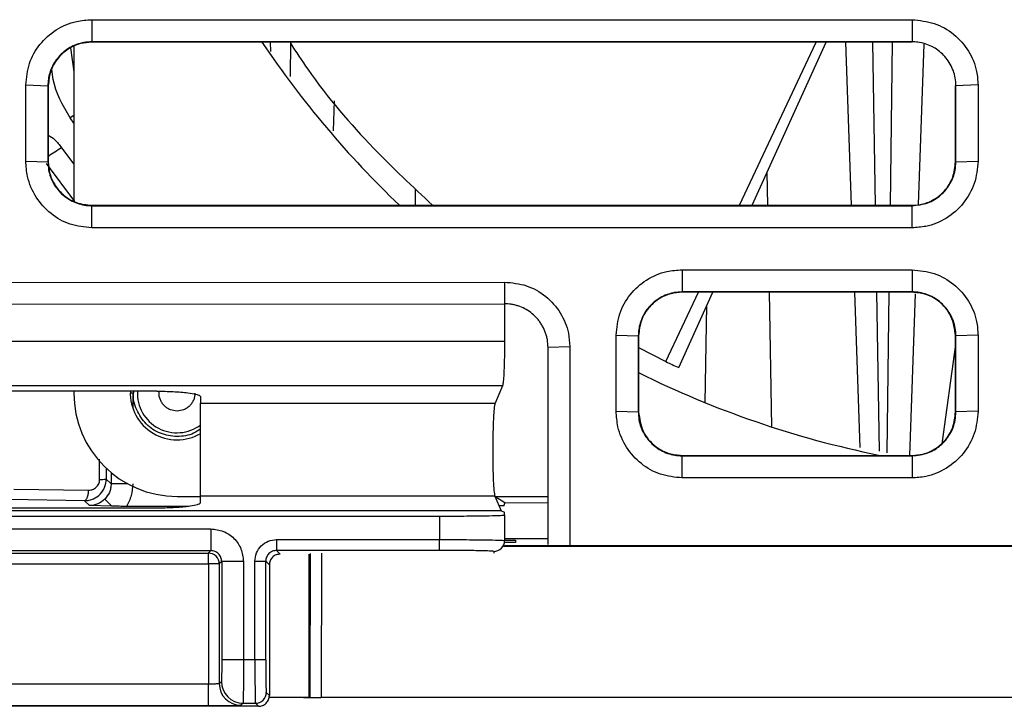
# Model space of a CAD drawing. Header units: millimetres. Extents: x -0.57 to 0.95, y -0.4 to 0.71.
# Tile 11 of 256: x 0.1012 to 0.1465, y -0.3821 to -0.3505. Entities that reach past the tile are written whole.
import ezdxf

# ---------------------------------------------------------------- set-up
doc = ezdxf.new("R2010")
doc.units = ezdxf.units.MM
doc.layers.add('FORMAT', color=7, linetype='Continuous')

msp = doc.modelspace()

# ---------------------------------------------------------------- linework, layer by layer
at = {"layer": 'FORMAT', "color": 7, "linetype": 'Continuous', "lineweight": 25}
for p, q in [((0.104469, -0.350526), (0.142225, -0.350526)), ((0.104469, -0.350526), (0.104469, -0.351542)), ((0.142225, -0.350526), (0.142225, -0.351542)), ((0.142225, -0.351542), (0.104469, -0.351542)), ((0.104469, -0.35156), (0.104469, -0.351542)), ((0.142225, -0.35156), (0.104469, -0.35156)), ((0.112688, -0.35156), (0.112699, -0.351992)), ((0.11361, -0.35156), (0.113604, -0.353137)), ((0.134277, -0.35906), (0.137811, -0.35156)), ((0.134864, -0.35906), (0.138263, -0.35156)), ((0.139166, -0.35156), (0.139428, -0.35906)), ((0.140396, -0.35156), (0.140522, -0.35906)), ((0.141315, -0.35156), (0.141213, -0.35906)), ((0.142225, -0.35156), (0.142225, -0.351542)), ((0.103491, -0.351822), (0.103644, -0.352917)), ((0.103644, -0.351758), (0.103644, -0.358858)), ((0.142768, -0.351655), (0.14251, -0.359023)), ((0.101434, -0.357025), (0.101434, -0.353525)), ((0.101434, -0.353525), (0.102451, -0.35356)), ((0.102451, -0.35356), (0.102451, -0.35706)), ((0.102469, -0.35356), (0.102451, -0.35356)), ((0.102469, -0.35356), (0.102469, -0.35706)), ((0.144225, -0.35706), (0.144225, -0.35356)), ((0.144225, -0.35356), (0.144242, -0.35356)), ((0.145259, -0.353525), (0.144242, -0.35356)), ((0.144242, -0.35706), (0.144242, -0.35356)), ((0.115627, -0.354257), (0.115579, -0.355634)), ((0.103644, -0.354932), (0.103471, -0.355039)), ((0.103644, -0.355286), (0.103471, -0.355039)), ((0.103076, -0.356418), (0.103644, -0.357174)), ((0.101434, -0.357025), (0.102451, -0.35706)), ((0.102469, -0.35706), (0.102451, -0.35706)), ((0.144242, -0.35706), (0.144225, -0.35706)), ((0.144242, -0.35706), (0.145259, -0.357025)), ((0.102371, -0.357139), (0.103676, -0.358878)), ((0.135547, -0.357552), (0.135574, -0.35906)), ((0.119364, -0.35906), (0.119377, -0.358305)), ((0.104469, -0.35906), (0.104469, -0.359077)), ((0.104469, -0.35906), (0.142225, -0.35906)), ((0.104469, -0.360094), (0.104469, -0.359077)), ((0.104469, -0.359077), (0.142225, -0.359077)), ((0.142225, -0.35906), (0.142225, -0.359077)), ((0.142225, -0.360094), (0.142225, -0.359077)), ((0.142225, -0.360094), (0.104469, -0.360094)), ((0.131641, -0.362026), (0.142225, -0.362026)), ((0.131641, -0.362026), (0.131641, -0.363042)), ((0.142225, -0.362026), (0.142225, -0.363042)), ((0.077468, -0.362619), (0.123468, -0.362589)), ((0.123468, -0.362589), (0.123469, -0.363589)), ((0.13089, -0.366249), (0.132393, -0.36306)), ((0.131482, -0.366522), (0.133052, -0.36306)), ((0.142225, -0.363042), (0.131641, -0.363042)), ((0.131641, -0.36306), (0.131641, -0.363042)), ((0.142225, -0.36306), (0.131641, -0.36306)), ((0.135643, -0.36306), (0.135751, -0.369247)), ((0.139568, -0.36306), (0.139817, -0.370194)), ((0.14059, -0.36306), (0.140714, -0.370372)), ((0.141159, -0.36306), (0.141059, -0.370441)), ((0.142367, -0.363132), (0.142108, -0.37056)), ((0.142225, -0.36306), (0.142225, -0.363042)), ((0.077469, -0.363618), (0.123469, -0.363589)), ((0.123469, -0.363589), (0.123469, -0.365304)), ((0.132705, -0.368136), (0.132784, -0.363651)), ((0.128606, -0.368525), (0.128606, -0.365025)), ((0.128606, -0.365025), (0.129623, -0.36506)), ((0.129623, -0.36506), (0.129623, -0.36856)), ((0.129641, -0.36506), (0.129623, -0.36506)), ((0.129641, -0.36506), (0.129641, -0.36856)), ((0.144225, -0.36856), (0.144225, -0.36506)), ((0.144225, -0.36506), (0.144242, -0.36506)), ((0.145259, -0.365025), (0.144242, -0.36506)), ((0.144242, -0.36856), (0.144242, -0.36506)), ((0.077469, -0.365305), (0.123469, -0.365304)), ((0.12547, -0.365588), (0.12647, -0.365552)), ((0.129641, -0.365593), (0.13089, -0.366249)), ((0.144225, -0.365457), (0.14359, -0.370027)), ((0.123373, -0.367358), (0.077564, -0.367359)), ((0.123373, -0.367358), (0.123029, -0.368162)), ((0.107469, -0.367607), (0.093469, -0.367607)), ((0.103644, -0.367607), (0.103644, -0.367695)), ((0.106359, -0.367695), (0.106244, -0.367695)), ((0.106359, -0.367695), (0.106359, -0.368345)), ((0.109469, -0.367853), (0.109469, -0.368162)), ((0.109469, -0.368162), (0.123029, -0.368162)), ((0.128606, -0.368525), (0.129623, -0.36856)), ((0.129641, -0.36856), (0.129623, -0.36856)), ((0.144225, -0.36856), (0.144242, -0.36856)), ((0.145259, -0.368525), (0.144242, -0.36856)), ((0.131641, -0.37056), (0.131641, -0.370577)), ((0.131641, -0.37056), (0.142225, -0.37056)), ((0.131641, -0.371594), (0.131641, -0.370577)), ((0.131641, -0.370577), (0.142225, -0.370577)), ((0.142225, -0.370577), (0.142225, -0.37056)), ((0.142225, -0.370577), (0.142225, -0.371594)), ((0.104831, -0.371666), (0.104829, -0.370729)), ((0.105139, -0.371139), (0.105139, -0.371648)), ((0.10536, -0.37135), (0.10536, -0.371869)), ((0.105139, -0.371648), (0.10536, -0.371869)), ((0.106126, -0.371869), (0.10536, -0.371869)), ((0.142225, -0.371594), (0.131641, -0.371594)), ((0.100889, -0.372106), (0.104327, -0.372159)), ((0.108394, -0.372445), (0.109469, -0.372445)), ((0.123021, -0.37243), (0.109469, -0.37243)), ((0.109469, -0.372739), (0.109469, -0.37243)), ((0.123021, -0.37243), (0.123312, -0.373113)), ((0.123028, -0.372445), (0.125474, -0.372445)), ((0.123036, -0.372445), (0.12348, -0.372726)), ((0.104133, -0.372641), (0.100679, -0.372588)), ((0.104361, -0.372869), (0.104133, -0.372641)), ((0.105388, -0.372897), (0.104361, -0.372869)), ((0.105388, -0.372897), (0.105068, -0.372576)), ((0.108944, -0.372903), (0.106072, -0.372903)), ((0.12348, -0.372726), (0.123443, -0.372869)), ((0.12348, -0.372726), (0.125474, -0.372738)), ((0.123312, -0.373113), (0.077626, -0.373114)), ((0.080469, -0.373351), (0.120469, -0.37335)), ((0.107469, -0.372985), (0.093469, -0.372985)), ((0.120469, -0.37335), (0.120469, -0.37443)), ((0.123312, -0.373113), (0.123469, -0.373166)), ((0.123469, -0.373298), (0.123469, -0.373166)), ((0.123469, -0.373298), (0.123469, -0.374473)), ((0.090986, -0.373939), (0.109952, -0.373939)), ((0.109952, -0.373939), (0.109952, -0.374939)), ((0.112977, -0.37443), (0.120469, -0.37443)), ((0.112977, -0.37443), (0.112977, -0.37493)), ((0.120469, -0.37493), (0.120469, -0.37443)), ((0.156731, -0.37475), (0.123432, -0.37475)), ((0.123469, -0.374383), (0.125476, -0.374383)), ((0.123469, -0.374453), (0.123969, -0.374453)), ((0.123469, -0.374605), (0.123469, -0.374473)), ((0.123469, -0.374554), (0.123968, -0.374554)), ((0.123469, -0.374698), (0.194591, -0.374698)), ((0.123969, -0.374453), (0.123968, -0.374558)), ((0.090986, -0.374939), (0.109952, -0.374939)), ((0.0911, -0.375053), (0.109838, -0.375052)), ((0.109838, -0.375052), (0.109952, -0.374939)), ((0.120469, -0.37493), (0.112977, -0.37493)), ((0.112977, -0.37493), (0.113143, -0.375096)), ((0.114476, -0.381695), (0.114476, -0.375105)), ((0.114529, -0.381693), (0.114545, -0.37507)), ((0.115045, -0.375062), (0.115029, -0.381695)), ((0.122969, -0.374973), (0.122969, -0.375061)), ((0.0911, -0.375553), (0.109838, -0.375552)), ((0.110338, -0.375552), (0.109838, -0.375552)), ((0.109838, -0.375552), (0.109838, -0.381078)), ((0.110452, -0.375438), (0.110338, -0.375552)), ((0.110338, -0.375552), (0.110338, -0.381053)), ((0.110452, -0.375438), (0.110452, -0.379956)), ((0.111452, -0.375438), (0.110452, -0.375438)), ((0.111452, -0.375438), (0.111452, -0.379956)), ((0.111978, -0.379956), (0.111978, -0.37543)), ((0.111978, -0.37543), (0.112478, -0.37543)), ((0.112478, -0.379956), (0.112478, -0.37543)), ((0.112478, -0.37543), (0.112644, -0.375596)), ((0.112644, -0.375596), (0.112644, -0.381596)), ((0.111452, -0.379956), (0.110452, -0.379956)), ((0.111978, -0.379956), (0.111452, -0.379956)), ((0.112478, -0.379956), (0.111978, -0.379956)), ((0.109838, -0.381078), (0.0911, -0.381079)), ((0.109838, -0.382078), (0.109838, -0.381078)), ((0.110338, -0.381053), (0.110435, -0.380956)), ((0.112503, -0.381456), (0.112644, -0.381596)), ((0.111435, -0.381956), (0.111338, -0.382052)), ((0.111435, -0.381956), (0.112003, -0.381956)), ((0.112144, -0.382096), (0.112003, -0.381956)), ((0.114476, -0.381695), (0.112624, -0.381695)), ((0.114222, -0.381695), (0.114854, -0.381695)), ((0.114476, -0.381695), (0.114529, -0.381693)), ((0.156974, -0.381695), (0.115029, -0.381695)), ((0.118969, -0.381702), (0.118969, -0.381695)), ((0.135969, -0.381695), (0.135969, -0.381702)), ((0.145969, -0.381702), (0.145969, -0.381695)), ((0.112144, -0.382096), (0.088794, -0.382096)), ((0.109838, -0.382078), (0.0911, -0.382079))]:
    msp.add_line(p, q, dxfattribs=at)
at = {"layer": 'FORMAT', "color": 7, "linetype": 'Continuous', "lineweight": 25, "flags": 128}
msp.add_lwpolyline([(0.12647, -0.365552), (0.126472, -0.368381), (0.126473, -0.371209), (0.126475, -0.373436), (0.126476, -0.374698)], dxfattribs=at)
at = {"layer": 'FORMAT', "color": 7, "linetype": 'Continuous', "lineweight": 25}
for centre, radius, start, end in [((0.149644, -0.326445), 0.045, 213.924529, 226.449474), ((0.149644, -0.326445), 0.0440000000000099, 244.772568, 245.622017), ((0.149644, -0.326445), 0.0450000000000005, 243.607781, 258.509325), ((0.108394, -0.367695), 0.0047500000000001, 180, 270), ((0.108394, -0.367695), 0.0021500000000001, 177.649778, 300.570255), ((0.108394, -0.367695), 0.0018241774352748, 177.229465, 306.681307), ((0.104879, -0.369789), 0.0018778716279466, 268.517231, 277.956746), ((0.122969, -0.374473), 0.0004999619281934, 269.996914, 359.996913), ((0.109838, -0.375553), 0.000500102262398, 0.021714, 89.98084), ((0.111338, -0.381052), 0.0010002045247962, 180.021714, 269.98084), ((0.111435, -0.380955), 0.0010002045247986, 180.021714, 269.98084), ((0.112003, -0.381456), 0.0005001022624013, 270.021714, 359.98084)]:
    msp.add_arc(centre, radius, start, end, dxfattribs=at)
for points, knots in [([(0.1014338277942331, -0.3535249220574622), (0.1014668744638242, -0.3531915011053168), (0.101533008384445, -0.3525242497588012), (0.1020456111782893, -0.3516318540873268), (0.1028030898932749, -0.3509517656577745), (0.1036593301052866, -0.3505804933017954), (0.1042332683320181, -0.3505415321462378), (0.1044686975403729, -0.3505255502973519)], [0, 0, 0, 0, 0.211118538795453, 0.4224963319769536, 0.6357768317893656, 0.8505958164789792, 1, 1, 1, 1]), ([(0.1422245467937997, -0.3505255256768), (0.1425700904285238, -0.3505593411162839), (0.1432607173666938, -0.3506269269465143), (0.1441773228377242, -0.351155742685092), (0.1448610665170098, -0.3519304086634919), (0.1452114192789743, -0.3527700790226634), (0.1452461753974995, -0.3533162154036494), (0.1452594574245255, -0.3535249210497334)], [0, 0, 0, 0, 0.2186355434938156, 0.4369798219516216, 0.6530277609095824, 0.8674047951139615, 1, 1, 1, 1]), ([(0.104468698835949, -0.3515423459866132), (0.1043484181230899, -0.3515483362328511), (0.1041681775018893, -0.3515573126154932), (0.103772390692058, -0.3516494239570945), (0.1032990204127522, -0.3518685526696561), (0.1028053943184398, -0.3523508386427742), (0.102558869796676, -0.3528523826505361), (0.1024639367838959, -0.3532648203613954), (0.1024554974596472, -0.3534607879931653), (0.1024512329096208, -0.3535598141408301)], [0, 0, 0, 0, 0.1140087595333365, 0.1708421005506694, 0.385165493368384, 0.5994874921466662, 0.8138748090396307, 0.9059474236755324, 0.9999999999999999, 0.9999999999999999, 0.9999999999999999, 0.9999999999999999]), ([(0.1044687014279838, -0.3515598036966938), (0.1043003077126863, -0.351572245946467), (0.1039437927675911, -0.3515985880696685), (0.1034206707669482, -0.3518241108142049), (0.1029248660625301, -0.3522310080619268), (0.1025450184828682, -0.3528330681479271), (0.1024938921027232, -0.3533199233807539), (0.1024687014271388, -0.3535598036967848)], [0, 0, 0, 0, 0.1610936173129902, 0.3410595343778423, 0.5352071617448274, 0.7709901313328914, 1, 1, 1, 1]), ([(0.1136100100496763, -0.3516019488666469), (0.1138737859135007, -0.3520057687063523), (0.1150225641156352, -0.3537644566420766), (0.1172351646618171, -0.3563209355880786), (0.1192440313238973, -0.3582045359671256), (0.1201561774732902, -0.3590598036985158)], [0, 0, 0, 0, 0.1399461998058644, 0.6094839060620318, 1, 1, 1, 1]), ([(0.144242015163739, -0.3535598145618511), (0.1442356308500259, -0.3534402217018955), (0.144217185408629, -0.3530946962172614), (0.1440512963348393, -0.3526548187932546), (0.1437342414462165, -0.3521882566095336), (0.1434310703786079, -0.3519222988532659), (0.1429886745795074, -0.3516752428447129), (0.1426268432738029, -0.3515583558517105), (0.1423128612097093, -0.3515458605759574), (0.1422245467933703, -0.3515423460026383)], [0, 0, 0, 0, 0.1136490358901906, 0.3283526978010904, 0.4345196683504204, 0.6489194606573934, 0.7017978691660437, 0.9161240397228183, 1, 1, 1, 1]), ([(0.1034705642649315, -0.3550389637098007), (0.1031438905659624, -0.3544713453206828), (0.102735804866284, -0.3537622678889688), (0.1026463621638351, -0.3529626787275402), (0.1026285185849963, -0.3528031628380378)], [0, 0, 0, 0, 0.8005026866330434, 1, 1, 1, 1]), ([(0.1452594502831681, -0.3535249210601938), (0.1452595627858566, -0.3540003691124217), (0.1452597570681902, -0.3548214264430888), (0.1452595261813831, -0.3559880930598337), (0.1452594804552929, -0.3566793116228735), (0.1452594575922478, -0.3570249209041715)], [0, 0, 0, 0, 0.4075269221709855, 0.7037634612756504, 0.9999999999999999, 0.9999999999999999, 0.9999999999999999, 0.9999999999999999]), ([(0.1024687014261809, -0.355827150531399), (0.1025689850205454, -0.355892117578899), (0.1028096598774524, -0.356048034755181), (0.1029777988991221, -0.3562816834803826), (0.1030758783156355, -0.3564179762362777)], [0, 0, 0, 0, 0.4166766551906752, 1, 1, 1, 1]), ([(0.1030758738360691, -0.3564179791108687), (0.1029741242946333, -0.3564832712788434), (0.1027626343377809, -0.3566189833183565), (0.1025448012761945, -0.3567587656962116), (0.1024760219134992, -0.356802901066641), (0.1024687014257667, -0.3568075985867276)], [0, 0, 0, 0, 0.4531035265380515, 0.9417914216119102, 1, 1, 1, 1]), ([(0.1044687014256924, -0.3600941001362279), (0.104131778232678, -0.3600608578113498), (0.1034575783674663, -0.3599943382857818), (0.1025556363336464, -0.3594772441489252), (0.101867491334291, -0.3587127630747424), (0.1014901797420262, -0.3578464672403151), (0.1014502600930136, -0.3572645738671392), (0.1014338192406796, -0.3570249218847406)], [0, 0, 0, 0, 0.2107559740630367, 0.4217330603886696, 0.6347360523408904, 0.8495665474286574, 1, 1, 1, 1]), ([(0.1024512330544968, -0.3570598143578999), (0.102457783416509, -0.3571811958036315), (0.1024765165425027, -0.3575283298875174), (0.1026838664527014, -0.3580777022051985), (0.1031190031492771, -0.3586115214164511), (0.1037086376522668, -0.3589698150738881), (0.1041875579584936, -0.3590735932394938), (0.1044409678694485, -0.359076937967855), (0.1044687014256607, -0.3590773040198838)], [0, 0, 0, 0, 0.115400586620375, 0.3300296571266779, 0.5446384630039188, 0.7591448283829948, 0.9736404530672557, 1, 1, 1, 1]), ([(0.1024687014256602, -0.357059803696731), (0.1024811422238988, -0.3572281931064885), (0.1025074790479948, -0.35758466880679), (0.102732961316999, -0.3581077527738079), (0.1031398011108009, -0.358603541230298), (0.1037418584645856, -0.3589834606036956), (0.1042288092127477, -0.3590346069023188), (0.1044687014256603, -0.359059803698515)], [0, 0, 0, 0, 0.1611889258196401, 0.3412324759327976, 0.5354033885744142, 0.7711203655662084, 1, 1, 1, 1]), ([(0.1452594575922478, -0.3570249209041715), (0.1452251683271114, -0.3573742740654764), (0.1451566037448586, -0.3580728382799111), (0.1446213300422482, -0.3590002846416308), (0.1438368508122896, -0.3596921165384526), (0.1429872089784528, -0.3600459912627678), (0.1424351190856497, -0.3600808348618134), (0.1422245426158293, -0.3600941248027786)], [0, 0, 0, 0, 0.2186635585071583, 0.4372381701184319, 0.6534750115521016, 0.8678294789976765, 1, 1, 1, 1]), ([(0.1422245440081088, -0.3590773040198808), (0.1424720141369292, -0.3590508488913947), (0.1429465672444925, -0.3590001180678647), (0.143558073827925, -0.3586224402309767), (0.1439984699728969, -0.3580972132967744), (0.144214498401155, -0.3575425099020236), (0.1442346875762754, -0.3571883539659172), (0.144242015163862, -0.3570598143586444)], [0, 0, 0, 0, 0.2339410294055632, 0.4486094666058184, 0.6631726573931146, 0.877749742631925, 1, 1, 1, 1]), ([(0.1422245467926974, -0.3590598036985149), (0.1423929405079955, -0.3590473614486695), (0.1427494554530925, -0.3590210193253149), (0.1432725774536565, -0.3587954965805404), (0.1437683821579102, -0.3583885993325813), (0.144148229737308, -0.3577865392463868), (0.1441993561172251, -0.3572996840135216), (0.144224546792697, -0.3570598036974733)], [0, 0, 0, 0, 0.1610936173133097, 0.3410595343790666, 0.5352071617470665, 0.770990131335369, 1, 1, 1, 1]), ([(0.1286056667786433, -0.3650249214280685), (0.1286387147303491, -0.3646915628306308), (0.1287048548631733, -0.3640243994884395), (0.1292172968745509, -0.3631319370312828), (0.1299747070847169, -0.3624518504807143), (0.1308310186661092, -0.3620805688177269), (0.1314049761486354, -0.3620415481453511), (0.1316405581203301, -0.3620255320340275)], [0, 0, 0, 0, 0.2110798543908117, 0.4224422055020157, 0.6357658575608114, 0.8504993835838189, 1, 1, 1, 1]), ([(0.1422245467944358, -0.3620255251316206), (0.1425700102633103, -0.3620593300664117), (0.1432604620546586, -0.3621268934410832), (0.1441769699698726, -0.3626556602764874), (0.1448610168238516, -0.3634301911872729), (0.1452114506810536, -0.3642700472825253), (0.145246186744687, -0.3648162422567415), (0.1452594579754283, -0.3650249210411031)], [0, 0, 0, 0, 0.2185848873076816, 0.4368691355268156, 0.6529873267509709, 0.8674206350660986, 1, 1, 1, 1]), ([(0.123468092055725, -0.3625894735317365), (0.1238095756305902, -0.3626226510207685), (0.1244922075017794, -0.3626889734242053), (0.1253982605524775, -0.3632112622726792), (0.126075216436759, -0.3639762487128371), (0.1264219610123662, -0.3648061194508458), (0.1264566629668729, -0.3653459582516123), (0.1264699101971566, -0.3655520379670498)], [0, 0, 0, 0, 0.218583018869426, 0.4369514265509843, 0.6529786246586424, 0.8675269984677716, 1, 1, 1, 1]), ([(0.1316405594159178, -0.3630423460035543), (0.1315202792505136, -0.3630483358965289), (0.1313400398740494, -0.3630573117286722), (0.1309442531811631, -0.3631494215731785), (0.1304708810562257, -0.3633685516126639), (0.1299772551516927, -0.3638508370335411), (0.1297307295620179, -0.3643523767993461), (0.1296357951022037, -0.3647648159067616), (0.1296273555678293, -0.3649607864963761), (0.1296230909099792, -0.3650598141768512)], [0, 0, 0, 0, 0.1140081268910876, 0.1708407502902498, 0.3851647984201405, 0.5994875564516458, 0.813872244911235, 0.9059460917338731, 1, 1, 1, 1]), ([(0.1316405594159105, -0.3630598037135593), (0.1314721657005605, -0.3630722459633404), (0.1311156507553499, -0.363098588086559), (0.1305925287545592, -0.3633241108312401), (0.1300967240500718, -0.3637310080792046), (0.1297168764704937, -0.3643330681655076), (0.1296657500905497, -0.3648199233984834), (0.1296405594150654, -0.3650598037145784)], [0, 0, 0, 0, 0.1610936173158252, 0.3410595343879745, 0.5352071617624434, 0.7709901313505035, 0.9999999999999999, 0.9999999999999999, 0.9999999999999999, 0.9999999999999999]), ([(0.144242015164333, -0.3650598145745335), (0.144235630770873, -0.3649402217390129), (0.1442171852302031, -0.3645946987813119), (0.1440512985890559, -0.3641548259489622), (0.143734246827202, -0.3636882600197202), (0.1434310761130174, -0.3634223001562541), (0.142988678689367, -0.363175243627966), (0.1426268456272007, -0.3630583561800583), (0.142312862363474, -0.363045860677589), (0.1422245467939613, -0.3630423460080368)], [0, 0, 0, 0, 0.113649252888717, 0.3283509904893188, 0.4345160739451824, 0.6489175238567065, 0.70179668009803, 0.9161229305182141, 1, 1, 1, 1]), ([(0.1442245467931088, -0.3650598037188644), (0.1441830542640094, -0.3647522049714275), (0.1440994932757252, -0.3641327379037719), (0.1435168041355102, -0.3634679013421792), (0.142853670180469, -0.3631154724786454), (0.1424254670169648, -0.363077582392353), (0.1422245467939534, -0.3630598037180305)], [0, 0, 0, 0, 0.2930965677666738, 0.5902614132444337, 0.8077436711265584, 1, 1, 1, 1]), ([(0.1254699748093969, -0.3655875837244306), (0.1254642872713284, -0.3654687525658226), (0.1254571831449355, -0.3653203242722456), (0.1254150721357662, -0.3651171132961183), (0.125376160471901, -0.3649742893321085), (0.1253141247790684, -0.364807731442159), (0.1252376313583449, -0.3646472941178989), (0.125147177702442, -0.3644942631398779), (0.1250434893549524, -0.3643498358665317), (0.1248937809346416, -0.3641761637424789), (0.1246840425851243, -0.3639877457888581), (0.1244024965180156, -0.3638090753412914), (0.1241464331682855, -0.3637008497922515), (0.1239334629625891, -0.3636411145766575), (0.123725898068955, -0.3635994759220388), (0.1235696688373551, -0.3635930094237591), (0.1234686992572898, -0.3635888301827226)], [0, 0, 0, 0, 0.1134472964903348, 0.141703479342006, 0.1982576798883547, 0.2548118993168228, 0.3113661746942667, 0.3679204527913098, 0.4244747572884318, 0.4810290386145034, 0.5867668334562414, 0.6924904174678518, 0.7982139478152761, 0.8509383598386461, 0.9036627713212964, 0.9999999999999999, 0.9999999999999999, 0.9999999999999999, 0.9999999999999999]), ([(0.1452594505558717, -0.3650249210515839), (0.1452595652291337, -0.3655003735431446), (0.1452597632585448, -0.3663214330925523), (0.1452595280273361, -0.3674880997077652), (0.1452594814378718, -0.3681793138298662), (0.1452594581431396, -0.3685249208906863)], [0, 0, 0, 0, 0.4075307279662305, 0.7037653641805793, 0.9999999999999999, 0.9999999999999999, 0.9999999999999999, 0.9999999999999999]), ([(0.1234687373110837, -0.3653036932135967), (0.1234674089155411, -0.365545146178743), (0.1234646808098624, -0.3660410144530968), (0.1234439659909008, -0.3666725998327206), (0.1234186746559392, -0.3670675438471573), (0.123394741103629, -0.3672828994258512), (0.1233802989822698, -0.3673329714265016), (0.1233730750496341, -0.3673580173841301)], [0, 0, 0, 0, 0.2431263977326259, 0.4993049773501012, 0.7180797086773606, 0.8589837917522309, 1, 1, 1, 1]), ([(0.1254757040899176, -0.3746628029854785), (0.1254756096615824, -0.3745130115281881), (0.1254752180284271, -0.3738917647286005), (0.1254742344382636, -0.3723276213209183), (0.1254724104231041, -0.369452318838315), (0.1254708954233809, -0.367048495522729), (0.1254699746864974, -0.36558757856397)], [0, 0, 0, 0, 0.0495165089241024, 0.2053653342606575, 0.5170629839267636, 1, 1, 1, 1]), ([(0.1083936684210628, -0.3696952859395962), (0.1081323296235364, -0.3696652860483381), (0.1076096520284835, -0.3696052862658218), (0.106937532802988, -0.3691418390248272), (0.1065169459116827, -0.3684843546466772), (0.1063429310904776, -0.3679205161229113), (0.1064048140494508, -0.3676364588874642), (0.1064112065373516, -0.3676071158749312)], [0, 0, 0, 0, 0.243001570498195, 0.486003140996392, 0.7290047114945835, 0.9720062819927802, 0.9999999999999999, 0.9999999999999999, 0.9999999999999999, 0.9999999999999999]), ([(0.107468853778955, -0.3676070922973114), (0.1077237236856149, -0.3676104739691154), (0.1081146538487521, -0.3676156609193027), (0.1085806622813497, -0.3676465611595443), (0.1089616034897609, -0.3676846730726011), (0.1092575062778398, -0.367736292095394), (0.1094400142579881, -0.3677969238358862), (0.1094592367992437, -0.3678340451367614), (0.1094688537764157, -0.3678526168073)], [0, 0, 0, 0, 0.2416140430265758, 0.3705977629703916, 0.4999181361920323, 0.7099877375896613, 0.8549077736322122, 1, 1, 1, 1]), ([(0.1083936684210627, -0.368520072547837), (0.1082899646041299, -0.3685089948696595), (0.1081297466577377, -0.3684918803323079), (0.107937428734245, -0.3683891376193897), (0.1078065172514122, -0.3682825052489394), (0.1076986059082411, -0.368151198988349), (0.1076026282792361, -0.3679595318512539), (0.1075489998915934, -0.3677675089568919), (0.1075786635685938, -0.3676382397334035), (0.1075851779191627, -0.3676098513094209)], [0, 0, 0, 0, 0.2243276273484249, 0.3465765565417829, 0.4684366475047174, 0.5906854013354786, 0.7125453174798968, 0.9368729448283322, 1, 1, 1, 1]), ([(0.1092184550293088, -0.3676952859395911), (0.1092073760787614, -0.3677990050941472), (0.1091902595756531, -0.3679592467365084), (0.1090875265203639, -0.3681514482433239), (0.1089808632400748, -0.3682827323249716), (0.1088496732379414, -0.3683892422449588), (0.1086574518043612, -0.368491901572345), (0.1084973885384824, -0.3685089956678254), (0.1083936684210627, -0.368520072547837)], [0, 0, 0, 0, 0.2394429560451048, 0.369929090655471, 0.5000001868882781, 0.6304861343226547, 0.7605570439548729, 1, 1, 1, 1]), ([(0.1230285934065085, -0.3681617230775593), (0.1230139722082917, -0.3682279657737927), (0.1229879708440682, -0.3683457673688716), (0.1229604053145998, -0.3687665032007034), (0.1229434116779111, -0.3691739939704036), (0.1229297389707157, -0.3696899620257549), (0.1229232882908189, -0.3703584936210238), (0.1229304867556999, -0.3711159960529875), (0.122949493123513, -0.3717339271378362), (0.1229799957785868, -0.3722390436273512), (0.1230063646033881, -0.3723618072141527), (0.1230209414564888, -0.3724296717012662)], [0, 0, 0, 0, 0.1359870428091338, 0.2418302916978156, 0.3123423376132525, 0.3829247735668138, 0.5158978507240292, 0.6308213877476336, 0.7506425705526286, 0.8621536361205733, 1, 1, 1, 1]), ([(0.1316405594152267, -0.3715941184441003), (0.1313037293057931, -0.3715608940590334), (0.1306296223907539, -0.371494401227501), (0.1297276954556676, -0.370977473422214), (0.1290395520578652, -0.3702130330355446), (0.1286620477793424, -0.3693467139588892), (0.1286221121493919, -0.3687647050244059), (0.128605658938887, -0.3685249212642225)], [0, 0, 0, 0, 0.2106976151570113, 0.421674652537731, 0.6346694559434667, 0.8494862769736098, 1, 1, 1, 1]), ([(0.1296230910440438, -0.3685598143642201), (0.1296296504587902, -0.3686812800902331), (0.1296484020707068, -0.3690285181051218), (0.1298558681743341, -0.3695779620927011), (0.1302911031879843, -0.3701117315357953), (0.1308807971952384, -0.3704699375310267), (0.1313596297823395, -0.3705736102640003), (0.1316129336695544, -0.3705769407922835), (0.1316405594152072, -0.3705773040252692)], [0, 0, 0, 0, 0.115480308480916, 0.3301273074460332, 0.5447379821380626, 0.75924553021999, 0.9737429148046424, 1, 1, 1, 1]), ([(0.1296405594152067, -0.368559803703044), (0.1296820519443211, -0.3688674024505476), (0.129765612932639, -0.3694868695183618), (0.1303483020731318, -0.3701517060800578), (0.1310114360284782, -0.3705041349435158), (0.1314396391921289, -0.3705420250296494), (0.1316405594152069, -0.3705598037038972)], [0, 0, 0, 0, 0.2930965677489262, 0.5902614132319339, 0.8077436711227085, 0.9999999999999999, 0.9999999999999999, 0.9999999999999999, 0.9999999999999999]), ([(0.1452594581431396, -0.3685249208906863), (0.1452251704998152, -0.3688743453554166), (0.1451566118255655, -0.3695730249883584), (0.1446211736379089, -0.3705004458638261), (0.143836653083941, -0.3711922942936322), (0.1429870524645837, -0.3715460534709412), (0.1424350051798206, -0.3715808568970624), (0.1422245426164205, -0.3715941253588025)], [0, 0, 0, 0, 0.2187041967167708, 0.437302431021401, 0.6535031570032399, 0.8679015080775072, 1, 1, 1, 1]), ([(0.1422245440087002, -0.3705773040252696), (0.1424720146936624, -0.3705508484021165), (0.142946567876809, -0.370500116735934), (0.1435580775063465, -0.3701224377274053), (0.1439984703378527, -0.3695972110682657), (0.144214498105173, -0.3690425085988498), (0.14423468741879, -0.3686883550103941), (0.1442420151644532, -0.3685598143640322)], [0, 0, 0, 0, 0.2339418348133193, 0.448610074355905, 0.6631751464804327, 0.8777488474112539, 1, 1, 1, 1]), ([(0.1422245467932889, -0.370559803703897), (0.1423929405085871, -0.370547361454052), (0.1427494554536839, -0.3705210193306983), (0.1432725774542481, -0.3702954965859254), (0.143768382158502, -0.3698885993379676), (0.1441482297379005, -0.3692865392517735), (0.1441993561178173, -0.3687996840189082), (0.1442245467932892, -0.3685598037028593)], [0, 0, 0, 0, 0.1610936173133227, 0.3410595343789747, 0.5352071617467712, 0.770990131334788, 1, 1, 1, 1]), ([(0.1094688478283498, -0.3693360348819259), (0.1093685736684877, -0.3694122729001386), (0.1090582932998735, -0.3696481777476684), (0.1086619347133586, -0.3696762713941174), (0.1083936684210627, -0.3696952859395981)], [0, 0, 0, 0, 0.323172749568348, 1, 1, 1, 1]), ([(0.1041331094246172, -0.372641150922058), (0.1042084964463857, -0.3726368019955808), (0.1043523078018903, -0.3726285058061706), (0.1045998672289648, -0.3725440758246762), (0.1048133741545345, -0.3724010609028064), (0.1049736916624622, -0.3722079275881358), (0.1051030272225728, -0.3719757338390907), (0.1051248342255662, -0.3717785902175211), (0.1051392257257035, -0.3716484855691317)], [0, 0, 0, 0, 0.1453268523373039, 0.277231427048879, 0.5001043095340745, 0.6287442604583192, 0.7549903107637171, 1, 1, 1, 1]), ([(0.1043266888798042, -0.3721589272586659), (0.1043893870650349, -0.3721532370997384), (0.1045147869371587, -0.3721418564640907), (0.1046552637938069, -0.3720527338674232), (0.1047425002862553, -0.3719537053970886), (0.104792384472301, -0.3718657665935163), (0.1048245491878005, -0.3717681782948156), (0.1048286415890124, -0.3717000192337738), (0.1048306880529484, -0.3716659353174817)], [0, 0, 0, 0, 0.249178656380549, 0.4983712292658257, 0.6236157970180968, 0.7488933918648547, 0.8744305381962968, 1, 1, 1, 1]), ([(0.1053599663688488, -0.3718692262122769), (0.105355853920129, -0.371937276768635), (0.1053477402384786, -0.3720715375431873), (0.1052697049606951, -0.3723245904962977), (0.1051478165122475, -0.3724766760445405), (0.1050678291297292, -0.3725764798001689)], [0, 0, 0, 0, 0.2610768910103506, 0.5150932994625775, 1, 1, 1, 1]), ([(0.1063593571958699, -0.3718692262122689), (0.1063467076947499, -0.3720513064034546), (0.106321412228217, -0.3724154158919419), (0.106154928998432, -0.3727402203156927), (0.1060716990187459, -0.3729025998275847)], [0, 0, 0, 0, 0.5000698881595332, 1, 1, 1, 1]), ([(0.1041331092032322, -0.3726411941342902), (0.1041565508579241, -0.3726328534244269), (0.1042051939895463, -0.3726155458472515), (0.1042686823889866, -0.3725036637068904), (0.1043142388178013, -0.372343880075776), (0.1043226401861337, -0.3722190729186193), (0.1043266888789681, -0.3721589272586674)], [0, 0, 0, 0, 0.2409565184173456, 0.5000022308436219, 0.7590467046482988, 1, 1, 1, 1]), ([(0.1050678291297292, -0.3725764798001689), (0.104968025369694, -0.3726564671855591), (0.1048159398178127, -0.3727783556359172), (0.1045628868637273, -0.3728563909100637), (0.1044286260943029, -0.3728645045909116), (0.1043605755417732, -0.3728686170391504)], [0, 0, 0, 0, 0.4849067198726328, 0.7389231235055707, 1, 1, 1, 1]), ([(0.1060716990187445, -0.3729026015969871), (0.105957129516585, -0.3729023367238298), (0.1057203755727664, -0.3729017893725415), (0.1055013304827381, -0.3728985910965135), (0.1053882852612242, -0.3728969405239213)], [0, 0, 0, 0, 0.4839180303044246, 1, 1, 1, 1]), ([(0.1094688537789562, -0.372739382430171), (0.109459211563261, -0.3727579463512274), (0.1094399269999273, -0.3727950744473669), (0.1092575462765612, -0.3728557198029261), (0.1089616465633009, -0.3729073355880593), (0.1085808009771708, -0.3729454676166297), (0.1081148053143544, -0.3729763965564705), (0.1077237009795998, -0.3729816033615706), (0.1074688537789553, -0.3729849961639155)], [0, 0, 0, 0, 0.14503401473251, 0.2900700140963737, 0.500079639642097, 0.6292336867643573, 0.7584052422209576, 1, 1, 1, 1]), ([(0.123443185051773, -0.3728688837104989), (0.1234385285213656, -0.3728705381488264), (0.1234289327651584, -0.3728739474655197), (0.12335583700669, -0.3728794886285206), (0.1232668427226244, -0.3728825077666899), (0.1232141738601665, -0.3728842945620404)], [0, 0, 0, 0, 0.2778819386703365, 0.5726339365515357, 1, 1, 1, 1]), ([(0.1204689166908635, -0.3733503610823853), (0.1208512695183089, -0.3733496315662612), (0.1214363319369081, -0.3733485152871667), (0.1221338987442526, -0.3733419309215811), (0.122703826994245, -0.3733338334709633), (0.1231408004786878, -0.3733230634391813), (0.1234197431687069, -0.3733101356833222), (0.1234517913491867, -0.3733021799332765), (0.1234689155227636, -0.3732979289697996)], [0, 0, 0, 0, 0.242551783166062, 0.3711439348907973, 0.4998527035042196, 0.7096406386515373, 0.8448534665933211, 1, 1, 1, 1]), ([(0.1099518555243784, -0.3739387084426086), (0.110148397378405, -0.3739612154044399), (0.110541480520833, -0.3740062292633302), (0.1110372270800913, -0.3743530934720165), (0.1113841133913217, -0.3748488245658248), (0.1114291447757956, -0.375241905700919), (0.1114516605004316, -0.3754384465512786)], [0, 0, 0, 0, 0.2500003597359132, 0.4999999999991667, 0.7499996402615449, 1, 1, 1, 1]), ([(0.1119776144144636, -0.3754298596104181), (0.1119926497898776, -0.3752988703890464), (0.11202272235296, -0.3750368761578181), (0.1122536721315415, -0.3747060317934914), (0.1125849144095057, -0.3744763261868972), (0.1128465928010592, -0.3744454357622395), (0.1129774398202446, -0.3744299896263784)], [0, 0, 0, 0, 0.250044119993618, 0.5001183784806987, 0.750044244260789, 1, 1, 1, 1]), ([(0.1204689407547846, -0.3744298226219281), (0.1208514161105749, -0.3744304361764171), (0.1214340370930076, -0.3744313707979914), (0.1221310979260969, -0.374436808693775), (0.1227027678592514, -0.3744434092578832), (0.1231409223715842, -0.3744527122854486), (0.123419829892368, -0.3744633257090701), (0.1234518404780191, -0.3744698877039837), (0.1234689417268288, -0.3744733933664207)], [0, 0, 0, 0, 0.2425685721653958, 0.36950234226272, 0.4998321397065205, 0.7097475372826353, 0.8449363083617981, 1, 1, 1, 1]), ([(0.1104518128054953, -0.375438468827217), (0.1104443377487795, -0.3753729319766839), (0.1104293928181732, -0.3752419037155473), (0.1103137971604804, -0.3750765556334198), (0.1101484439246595, -0.3749609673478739), (0.1100174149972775, -0.3749460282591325), (0.1099518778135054, -0.374938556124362)], [0, 0, 0, 0, 0.2500866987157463, 0.499999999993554, 0.7499133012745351, 0.9999999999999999, 0.9999999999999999, 0.9999999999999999, 0.9999999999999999]), ([(0.1129774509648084, -0.3749299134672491), (0.1129433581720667, -0.3749319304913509), (0.1128760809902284, -0.3749359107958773), (0.1127509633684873, -0.3749764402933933), (0.1126149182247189, -0.375067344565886), (0.1125240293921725, -0.3752033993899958), (0.1124835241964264, -0.3753285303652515), (0.112479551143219, -0.3753957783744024), (0.1124775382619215, -0.3754298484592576)], [0, 0, 0, 0, 0.1304814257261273, 0.2574861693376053, 0.4999882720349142, 0.7426255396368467, 0.8696055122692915, 1, 1, 1, 1]), ([(0.1131434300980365, -0.3750958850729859), (0.1130779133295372, -0.3751034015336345), (0.1129468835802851, -0.3751184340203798), (0.1127816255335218, -0.3752340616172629), (0.1126660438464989, -0.3753993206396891), (0.1126510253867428, -0.3755303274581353), (0.1126435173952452, -0.3755958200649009)], [0, 0, 0, 0, 0.2500290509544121, 0.5000436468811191, 0.750063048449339, 1, 1, 1, 1]), ([(0.1229689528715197, -0.3749733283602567), (0.1229314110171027, -0.3749676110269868), (0.1228563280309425, -0.374956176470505), (0.1222781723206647, -0.3749417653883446), (0.1214518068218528, -0.3749316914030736), (0.1207965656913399, -0.3749303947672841), (0.1204689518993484, -0.3749297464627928)], [0, 0, 0, 0, 0.2500094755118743, 0.5000141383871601, 0.7500122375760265, 1, 1, 1, 1]), ([(0.1104519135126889, -0.3799560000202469), (0.1104516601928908, -0.3800855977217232), (0.1104511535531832, -0.380344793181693), (0.1104472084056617, -0.380672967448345), (0.1104415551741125, -0.380905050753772), (0.1104370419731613, -0.3809389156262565), (0.1104347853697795, -0.3809558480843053)], [0, 0, 0, 0, 0.2499995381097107, 0.4999991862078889, 0.7499992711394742, 1, 1, 1, 1]), ([(0.1114517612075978, -0.3799559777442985), (0.1114515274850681, -0.3801632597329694), (0.1114510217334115, -0.3806117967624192), (0.1114481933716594, -0.3811354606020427), (0.111445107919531, -0.3815067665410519), (0.1114421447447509, -0.3817442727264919), (0.1114386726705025, -0.3819149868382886), (0.1114360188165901, -0.3819418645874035), (0.1114346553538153, -0.3819556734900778)], [0, 0, 0, 0, 0.2001005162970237, 0.4329970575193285, 0.5623442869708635, 0.6999643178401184, 0.8458515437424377, 0.9999999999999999, 0.9999999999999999, 0.9999999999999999, 0.9999999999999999]), ([(0.1119777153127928, -0.3799559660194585), (0.1119780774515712, -0.3801632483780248), (0.1119788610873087, -0.3806117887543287), (0.111983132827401, -0.3811354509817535), (0.1119877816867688, -0.3815067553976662), (0.1119922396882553, -0.3817442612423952), (0.1119974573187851, -0.3819149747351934), (0.1120014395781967, -0.3819418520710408), (0.1120034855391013, -0.3819556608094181)], [0, 0, 0, 0, 0.2000963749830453, 0.4329905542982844, 0.5623377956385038, 0.6999588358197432, 0.8458481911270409, 1, 1, 1, 1]), ([(0.1124776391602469, -0.3799559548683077), (0.1124780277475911, -0.3801503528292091), (0.1124788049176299, -0.3805391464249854), (0.1124847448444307, -0.3810313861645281), (0.112493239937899, -0.3813795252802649), (0.1125000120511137, -0.3814303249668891), (0.1125033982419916, -0.3814557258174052)], [0, 0, 0, 0, 0.2499998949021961, 0.4999967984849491, 0.7499884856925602, 1, 1, 1, 1]), ([(0.110338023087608, -0.3810526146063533), (0.110334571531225, -0.3810546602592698), (0.1103278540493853, -0.3810586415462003), (0.1102851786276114, -0.3810638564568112), (0.1102258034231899, -0.3810683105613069), (0.1101329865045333, -0.3810729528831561), (0.1100020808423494, -0.3810772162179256), (0.109889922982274, -0.3810779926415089), (0.1098380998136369, -0.3810783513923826)], [0, 0, 0, 0, 0.1542422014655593, 0.3001889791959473, 0.4378372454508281, 0.567184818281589, 0.8000153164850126, 1, 1, 1, 1]), ([(0.1121437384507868, -0.3820959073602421), (0.1122092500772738, -0.3820883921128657), (0.1123402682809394, -0.3820733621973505), (0.1125055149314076, -0.381957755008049), (0.1126211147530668, -0.3817925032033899), (0.1126361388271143, -0.3816614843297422), (0.1126436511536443, -0.3815959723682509)], [0, 0, 0, 0, 0.2500096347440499, 0.4999999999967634, 0.749990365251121, 1, 1, 1, 1]), ([(0.1145291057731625, -0.3816927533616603), (0.1145354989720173, -0.3816932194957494), (0.1145471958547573, -0.3816940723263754), (0.1146194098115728, -0.3816951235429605), (0.1147029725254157, -0.3816953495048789), (0.114787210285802, -0.3816951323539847), (0.1148800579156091, -0.3816953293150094), (0.1149670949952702, -0.3816953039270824), (0.1150288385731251, -0.3816952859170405)], [0, 0, 0, 0, 0.2011827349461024, 0.3680803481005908, 0.5976996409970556, 0.6611368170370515, 0.7596125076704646, 1, 1, 1, 1]), ([(0.1113378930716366, -0.3820524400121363), (0.1113124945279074, -0.3820558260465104), (0.1112616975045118, -0.3820625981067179), (0.1109135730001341, -0.3820710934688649), (0.1104213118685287, -0.3820770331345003), (0.1100325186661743, -0.382077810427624), (0.1098381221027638, -0.3820781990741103)], [0, 0, 0, 0, 0.2500006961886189, 0.5000007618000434, 0.7500004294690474, 1, 1, 1, 1])]:
    msp.add_open_spline(points, degree=3, knots=knots, dxfattribs=at)
for points in [[(0.1094688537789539, -0.3724299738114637), (0.1094688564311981, -0.3723711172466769), (0.1094688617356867, -0.3722534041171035), (0.1094688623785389, -0.3717487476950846), (0.1094688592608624, -0.3710754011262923), (0.1094688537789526, -0.370295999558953), (0.1094688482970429, -0.3695165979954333), (0.1094688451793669, -0.3688432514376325), (0.1094688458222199, -0.3683385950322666), (0.1094688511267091, -0.368220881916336), (0.1094688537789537, -0.3681620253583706)], [(0.1098379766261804, -0.3755523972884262), (0.109837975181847, -0.375487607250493), (0.1098379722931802, -0.3753580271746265), (0.1098379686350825, -0.375193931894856), (0.1098379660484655, -0.3750779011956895), (0.1098379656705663, -0.3750609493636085), (0.1098379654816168, -0.3750524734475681)]]:
    msp.add_open_spline(points, degree=3, dxfattribs=at)

doc.saveas('drawing.dxf')
